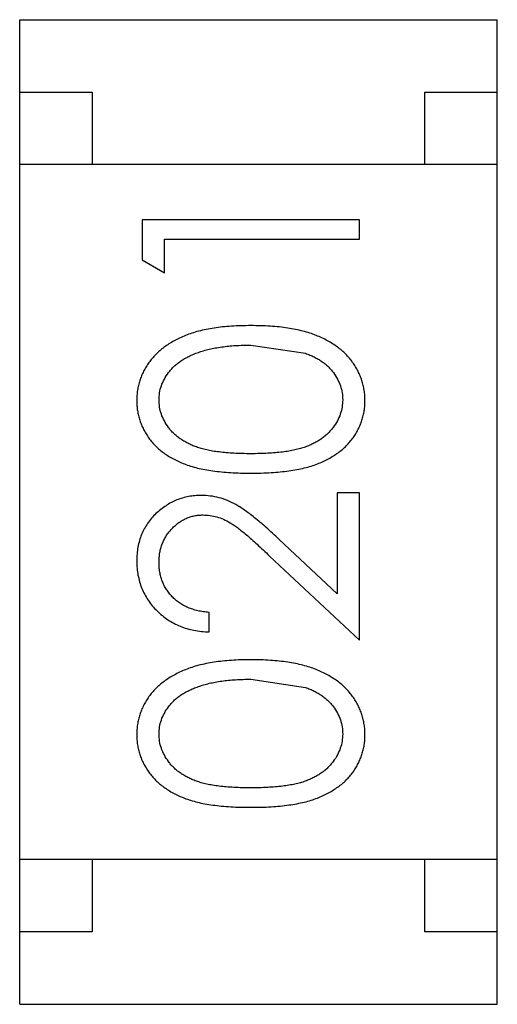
# Model space of a CAD drawing. Header units: inches. Extents: x -50 to 60, y -7 to 68.
# Tile 36 of 108: x -32.416 to -32.086, y 44.108 to 44.788. Entities that reach past the tile are written whole.
import ezdxf

# ---------------------------------------------------------------- set-up
doc = ezdxf.new("R2010")
doc.units = ezdxf.units.IN
doc.header["$LTSCALE"] = 1.21
doc.header["$MEASUREMENT"] = 0
doc.layers.get('0').update_dxf_attribs({"linetype": 'CONTINUOUS'})

msp = doc.modelspace()

# ---------------------------------------------------------------- linework, layer by layer
at = {"color": 7, "linetype": 'Continuous'}
for p, q in [((-32.41558, 44.10842), (-32.41558, 44.78842)), ((-32.41558, 44.78842), (-32.08558, 44.78842)), ((-32.08558, 44.10842), (-32.08558, 44.78842)), ((-32.41558, 44.73842), (-32.36558, 44.73842)), ((-32.36558, 44.73842), (-32.36558, 44.68842)), ((-32.13558, 44.68842), (-32.13558, 44.73842)), ((-32.13558, 44.73842), (-32.08558, 44.73842)), ((-32.08558, 44.68842), (-32.41558, 44.68842)), ((-32.33086, 44.65023), (-32.33086, 44.6225)), ((-32.18086, 44.65023), (-32.33086, 44.65023)), ((-32.18086, 44.63677), (-32.18086, 44.65023)), ((-32.31548, 44.61369), (-32.31548, 44.63677)), ((-32.31548, 44.63677), (-32.18086, 44.63677)), ((-32.33086, 44.6225), (-32.31548, 44.61369)), ((-32.25586, 44.56369), (-32.21815, 44.55801)), ((-32.19625, 44.46177), (-32.19625, 44.39197)), ((-32.18086, 44.46177), (-32.19625, 44.46177)), ((-32.18086, 44.35985), (-32.18086, 44.46177)), ((-32.19625, 44.39197), (-32.2363, 44.4295)), ((-32.24294, 44.41802), (-32.18086, 44.35985)), ((-32.28471, 44.36562), (-32.28471, 44.37908)), ((-32.25586, 44.33292), (-32.21815, 44.32724)), ((-32.08558, 44.20842), (-32.41558, 44.20842)), ((-32.36558, 44.20842), (-32.36558, 44.15842)), ((-32.13558, 44.15842), (-32.13558, 44.20842)), ((-32.36558, 44.15842), (-32.41558, 44.15842)), ((-32.08558, 44.15842), (-32.13558, 44.15842)), ((-32.41558, 44.10842), (-32.08558, 44.10842))]:
    msp.add_line(p, q, dxfattribs=at)
for points, knots in [([(-32.2558, 44.57715), (-32.2581, 44.57713), (-32.26259, 44.57707), (-32.26916, 44.57679), (-32.27537, 44.57624), (-32.28121, 44.5755), (-32.28669, 44.57454), (-32.29181, 44.57339), (-32.29656, 44.57196), (-32.30098, 44.57038), (-32.30506, 44.56855), (-32.30891, 44.56665), (-32.31246, 44.56453), (-32.31577, 44.56229), (-32.31879, 44.55987), (-32.32157, 44.55731), (-32.32409, 44.55459), (-32.32632, 44.55171), (-32.32832, 44.54874), (-32.33002, 44.54564), (-32.33148, 44.54247), (-32.33264, 44.53921), (-32.33358, 44.53588), (-32.33425, 44.53245), (-32.33464, 44.52895), (-32.33469, 44.52657), (-32.33471, 44.52538)], [0, 0, 0, 0, 0.065278, 0.127205, 0.186168, 0.241675, 0.294115, 0.343609, 0.390387, 0.434463, 0.476646, 0.517002, 0.555936, 0.593716, 0.630057, 0.665601, 0.700745, 0.734917, 0.768681, 0.802087, 0.834849, 0.867433, 0.900138, 0.932806, 0.966212, 1, 1, 1, 1]), ([(-32.17701, 44.52538), (-32.17703, 44.52657), (-32.17707, 44.52895), (-32.17752, 44.53246), (-32.17817, 44.5359), (-32.1791, 44.53925), (-32.18032, 44.5425), (-32.18175, 44.54571), (-32.18351, 44.54879), (-32.18549, 44.55181), (-32.18775, 44.5547), (-32.19028, 44.55743), (-32.19305, 44.56003), (-32.1961, 44.56243), (-32.1994, 44.56468), (-32.20297, 44.56675), (-32.20677, 44.56868), (-32.21084, 44.57046), (-32.21522, 44.57208), (-32.21997, 44.57339), (-32.22506, 44.57458), (-32.23051, 44.57554), (-32.23633, 44.57623), (-32.2425, 44.57679), (-32.24904, 44.57707), (-32.25351, 44.57713), (-32.2558, 44.57715)], [0, 0, 0, 0, 0.033824, 0.067298, 0.10028, 0.133019, 0.165736, 0.198792, 0.232372, 0.266409, 0.301016, 0.336196, 0.371972, 0.408574, 0.446394, 0.485225, 0.525372, 0.567224, 0.611081, 0.65775, 0.70702, 0.759235, 0.814484, 0.873227, 0.934937, 1, 1, 1, 1]), ([(-32.31932, 44.52583), (-32.31924, 44.52747), (-32.31906, 44.53075), (-32.31783, 44.53561), (-32.31568, 44.54027), (-32.31334, 44.54402), (-32.31105, 44.54688), (-32.30904, 44.54893), (-32.30683, 44.55089), (-32.30434, 44.55269), (-32.30163, 44.55438), (-32.29868, 44.55593), (-32.29551, 44.55738), (-32.29209, 44.5587), (-32.28841, 44.55986), (-32.28451, 44.56094), (-32.28033, 44.56174), (-32.27593, 44.56249), (-32.27126, 44.56299), (-32.26636, 44.56345), (-32.26119, 44.56362), (-32.25766, 44.56367), (-32.25586, 44.56369)], [0, 0, 0, 0, 0.059689, 0.119507, 0.181075, 0.246162, 0.279894, 0.314468, 0.350403, 0.387474, 0.426147, 0.466624, 0.508745, 0.553328, 0.600058, 0.649177, 0.700552, 0.754894, 0.811825, 0.871514, 0.934319, 1, 1, 1, 1]), ([(-32.21815, 44.55801), (-32.2171, 44.55763), (-32.21506, 44.55687), (-32.21212, 44.55553), (-32.2094, 44.55407), (-32.20688, 44.55247), (-32.20457, 44.55072), (-32.20243, 44.54887), (-32.20051, 44.54686), (-32.19827, 44.54406), (-32.19592, 44.54037), (-32.19392, 44.53566), (-32.1926, 44.53081), (-32.19247, 44.52749), (-32.1924, 44.52583)], [0, 0, 0, 0, 0.075949, 0.148549, 0.218996, 0.286119, 0.351826, 0.416074, 0.478265, 0.540325, 0.660405, 0.774606, 0.887187, 1, 1, 1, 1]), ([(-32.33471, 44.52538), (-32.33469, 44.5242), (-32.33465, 44.52187), (-32.33424, 44.51841), (-32.33359, 44.51504), (-32.33264, 44.51175), (-32.33148, 44.50854), (-32.33002, 44.50542), (-32.3283, 44.50239), (-32.32635, 44.49943), (-32.32413, 44.49663), (-32.32169, 44.49395), (-32.31897, 44.4915), (-32.31601, 44.48917), (-32.31279, 44.48702), (-32.30936, 44.48499), (-32.30565, 44.48317), (-32.30169, 44.4815), (-32.29738, 44.48001), (-32.29268, 44.47874), (-32.28757, 44.47761), (-32.28203, 44.47677), (-32.27606, 44.47608), (-32.26968, 44.47558), (-32.26288, 44.47527), (-32.25821, 44.47524), (-32.2558, 44.47523)], [0, 0, 0, 0, 0.033742, 0.066533, 0.099153, 0.13154, 0.164087, 0.196563, 0.229707, 0.263315, 0.297504, 0.331686, 0.366482, 0.4021, 0.438958, 0.476748, 0.515985, 0.556589, 0.599519, 0.645765, 0.695487, 0.748721, 0.805687, 0.866754, 0.931405, 1, 1, 1, 1]), ([(-32.25586, 44.48869), (-32.25787, 44.4887), (-32.26178, 44.48871), (-32.26744, 44.48897), (-32.27273, 44.48931), (-32.27762, 44.48983), (-32.28215, 44.49042), (-32.28629, 44.49126), (-32.29005, 44.49216), (-32.29346, 44.49326), (-32.29657, 44.49451), (-32.29948, 44.49586), (-32.30218, 44.49736), (-32.30469, 44.49899), (-32.30702, 44.50073), (-32.30914, 44.50262), (-32.31109, 44.50464), (-32.31333, 44.50751), (-32.31569, 44.51124), (-32.31783, 44.51595), (-32.31906, 44.52085), (-32.31924, 44.52417), (-32.31932, 44.52583)], [0, 0, 0, 0, 0.073302, 0.142286, 0.206253, 0.266017, 0.321612, 0.372532, 0.419497, 0.462398, 0.502825, 0.541489, 0.579034, 0.615143, 0.650298, 0.684912, 0.718701, 0.752189, 0.817245, 0.879117, 0.939613, 1, 1, 1, 1]), ([(-32.1924, 44.52583), (-32.19248, 44.52418), (-32.19265, 44.52087), (-32.19395, 44.516), (-32.19602, 44.51126), (-32.1984, 44.5075), (-32.2007, 44.50465), (-32.20262, 44.50259), (-32.20478, 44.5007), (-32.20709, 44.49893), (-32.2096, 44.49729), (-32.21231, 44.49583), (-32.21521, 44.49447), (-32.21832, 44.49323), (-32.22173, 44.49214), (-32.2255, 44.49121), (-32.22965, 44.49045), (-32.23415, 44.48978), (-32.23905, 44.48932), (-32.24432, 44.48897), (-32.24997, 44.48871), (-32.25386, 44.4887), (-32.25586, 44.48869)], [0, 0, 0, 0, 0.060034, 0.120278, 0.182348, 0.247919, 0.281641, 0.315701, 0.350322, 0.385703, 0.421819, 0.459196, 0.497866, 0.538301, 0.58121, 0.628183, 0.679403, 0.734699, 0.794074, 0.858416, 0.927049, 1, 1, 1, 1]), ([(-32.2558, 44.47523), (-32.25342, 44.47524), (-32.24878, 44.47527), (-32.24201, 44.47558), (-32.23566, 44.47607), (-32.22971, 44.4768), (-32.22418, 44.4777), (-32.21903, 44.47875), (-32.21431, 44.48008), (-32.20998, 44.48159), (-32.20598, 44.48328), (-32.20225, 44.48514), (-32.19879, 44.48715), (-32.19558, 44.48934), (-32.19261, 44.49164), (-32.18988, 44.49411), (-32.18745, 44.49677), (-32.18525, 44.49955), (-32.18333, 44.50248), (-32.18164, 44.50549), (-32.18018, 44.50858), (-32.17906, 44.51178), (-32.17814, 44.51505), (-32.17748, 44.51841), (-32.17707, 44.52187), (-32.17703, 44.5242), (-32.17701, 44.52538)], [0, 0, 0, 0, 0.068113, 0.132564, 0.193427, 0.250218, 0.303569, 0.353576, 0.400235, 0.443586, 0.484619, 0.524292, 0.56238, 0.599049, 0.63494, 0.669782, 0.704009, 0.737842, 0.771098, 0.803896, 0.836415, 0.868639, 0.900715, 0.933378, 0.966213, 1, 1, 1, 1]), ([(-32.29012, 44.45985), (-32.2916, 44.4598), (-32.29452, 44.45971), (-32.29883, 44.45914), (-32.30298, 44.45813), (-32.307, 44.4568), (-32.31084, 44.45499), (-32.31454, 44.45282), (-32.31812, 44.45029), (-32.32147, 44.44735), (-32.32461, 44.44416), (-32.32727, 44.44061), (-32.32958, 44.43686), (-32.3315, 44.43287), (-32.33293, 44.42862), (-32.33394, 44.42413), (-32.33459, 44.41941), (-32.33467, 44.41618), (-32.33471, 44.41453)], [0, 0, 0, 0, 0.06271, 0.123347, 0.183401, 0.242828, 0.302097, 0.36242, 0.423725, 0.487032, 0.550491, 0.612709, 0.674265, 0.73617, 0.799211, 0.863483, 0.930525, 1, 1, 1, 1]), ([(-32.2363, 44.4295), (-32.23784, 44.43093), (-32.24081, 44.4337), (-32.24516, 44.43765), (-32.24929, 44.44121), (-32.25317, 44.4444), (-32.25679, 44.44726), (-32.26018, 44.44972), (-32.26333, 44.45183), (-32.26716, 44.45416), (-32.2719, 44.45648), (-32.2778, 44.4584), (-32.28388, 44.45963), (-32.28803, 44.45977), (-32.29012, 44.45985)], [0, 0, 0, 0, 0.09953, 0.192079, 0.277712, 0.357454, 0.429648, 0.495771, 0.555538, 0.608657, 0.707578, 0.804328, 0.901298, 1, 1, 1, 1]), ([(-32.31932, 44.41384), (-32.31929, 44.41497), (-32.31923, 44.41717), (-32.3188, 44.4204), (-32.31811, 44.4235), (-32.31712, 44.42647), (-32.31585, 44.42931), (-32.31431, 44.43201), (-32.31246, 44.43456), (-32.31038, 44.43698), (-32.3081, 44.43918), (-32.30567, 44.44108), (-32.30315, 44.44273), (-32.30052, 44.44409), (-32.29776, 44.44511), (-32.29491, 44.44583), (-32.29195, 44.4463), (-32.28994, 44.44636), (-32.28891, 44.44638)], [0, 0, 0, 0, 0.068027, 0.133505, 0.19695, 0.26027, 0.322741, 0.384982, 0.448465, 0.513424, 0.578224, 0.640011, 0.700094, 0.760067, 0.819012, 0.877878, 0.938035, 1, 1, 1, 1]), ([(-32.28891, 44.44638), (-32.28729, 44.44632), (-32.28405, 44.4462), (-32.27926, 44.44516), (-32.27461, 44.44346), (-32.2708, 44.44148), (-32.26769, 44.43943), (-32.265, 44.43755), (-32.26207, 44.4352), (-32.25879, 44.43255), (-32.25525, 44.42946), (-32.2514, 44.426), (-32.24726, 44.42216), (-32.24442, 44.41944), (-32.24294, 44.41802)], [0, 0, 0, 0, 0.088014, 0.174976, 0.2638, 0.355443, 0.406413, 0.465519, 0.533076, 0.609353, 0.693899, 0.787171, 0.889197, 1, 1, 1, 1]), ([(-32.33471, 44.41453), (-32.33467, 44.41286), (-32.3346, 44.40957), (-32.33392, 44.40473), (-32.3328, 44.40011), (-32.33128, 44.39567), (-32.32927, 44.39147), (-32.32685, 44.38745), (-32.324, 44.38362), (-32.32069, 44.38007), (-32.31708, 44.37681), (-32.31318, 44.37393), (-32.30902, 44.3715), (-32.30463, 44.36947), (-32.3, 44.36784), (-32.29511, 44.36668), (-32.29, 44.36588), (-32.28649, 44.3657), (-32.28471, 44.36562)], [0, 0, 0, 0, 0.06445, 0.126725, 0.187421, 0.247417, 0.306749, 0.366595, 0.427749, 0.490235, 0.553031, 0.614805, 0.676505, 0.738096, 0.801021, 0.864897, 0.931209, 1, 1, 1, 1]), ([(-32.28471, 44.37908), (-32.28604, 44.3792), (-32.28865, 44.37945), (-32.29242, 44.3802), (-32.29598, 44.38114), (-32.2993, 44.38237), (-32.30238, 44.38389), (-32.30524, 44.38563), (-32.30788, 44.38762), (-32.31025, 44.38989), (-32.31238, 44.39234), (-32.31426, 44.39496), (-32.31583, 44.39774), (-32.31709, 44.40068), (-32.31808, 44.40376), (-32.31881, 44.40698), (-32.31923, 44.41037), (-32.31929, 44.41267), (-32.31932, 44.41384)], [0, 0, 0, 0, 0.073648, 0.143686, 0.210962, 0.275557, 0.338064, 0.399311, 0.4594, 0.51934, 0.579024, 0.637809, 0.695959, 0.754122, 0.813113, 0.873453, 0.935561, 1, 1, 1, 1]), ([(-32.2558, 44.34638), (-32.2581, 44.34636), (-32.26259, 44.3463), (-32.26916, 44.34602), (-32.27537, 44.34548), (-32.28121, 44.34473), (-32.28669, 44.34377), (-32.29181, 44.34262), (-32.29656, 44.3412), (-32.30098, 44.33961), (-32.30506, 44.33778), (-32.30891, 44.33588), (-32.31246, 44.33376), (-32.31577, 44.33153), (-32.31879, 44.3291), (-32.32157, 44.32654), (-32.32409, 44.32382), (-32.32632, 44.32094), (-32.32832, 44.31797), (-32.33002, 44.31487), (-32.33148, 44.3117), (-32.33264, 44.30844), (-32.33358, 44.30511), (-32.33425, 44.30168), (-32.33464, 44.29818), (-32.33469, 44.2958), (-32.33471, 44.29461)], [0, 0, 0, 0, 0.065278, 0.127205, 0.186168, 0.241675, 0.294115, 0.343609, 0.390387, 0.434463, 0.476646, 0.517002, 0.555936, 0.593716, 0.630057, 0.665601, 0.700745, 0.734917, 0.768681, 0.802087, 0.834849, 0.867433, 0.900138, 0.932806, 0.966212, 1, 1, 1, 1]), ([(-32.17701, 44.29461), (-32.17703, 44.2958), (-32.17707, 44.29818), (-32.17752, 44.30169), (-32.17817, 44.30513), (-32.1791, 44.30848), (-32.18032, 44.31173), (-32.18175, 44.31494), (-32.18351, 44.31802), (-32.18549, 44.32104), (-32.18775, 44.32393), (-32.19028, 44.32666), (-32.19305, 44.32926), (-32.1961, 44.33166), (-32.1994, 44.33392), (-32.20297, 44.33598), (-32.20677, 44.33792), (-32.21084, 44.33969), (-32.21522, 44.34131), (-32.21997, 44.34262), (-32.22506, 44.34381), (-32.23051, 44.34477), (-32.23633, 44.34546), (-32.2425, 44.34602), (-32.24904, 44.3463), (-32.25351, 44.34636), (-32.2558, 44.34638)], [0, 0, 0, 0, 0.033824, 0.067298, 0.10028, 0.133019, 0.165736, 0.198792, 0.232372, 0.266409, 0.301016, 0.336196, 0.371972, 0.408574, 0.446394, 0.485225, 0.525372, 0.567224, 0.611081, 0.65775, 0.70702, 0.759235, 0.814484, 0.873227, 0.934937, 1, 1, 1, 1]), ([(-32.31932, 44.29506), (-32.31924, 44.2967), (-32.31906, 44.29998), (-32.31783, 44.30484), (-32.31568, 44.3095), (-32.31334, 44.31325), (-32.31105, 44.31611), (-32.30904, 44.31816), (-32.30683, 44.32012), (-32.30434, 44.32192), (-32.30163, 44.32361), (-32.29868, 44.32516), (-32.29551, 44.32661), (-32.29209, 44.32793), (-32.28841, 44.32909), (-32.28451, 44.33017), (-32.28033, 44.33097), (-32.27593, 44.33172), (-32.27126, 44.33222), (-32.26636, 44.33268), (-32.26119, 44.33285), (-32.25766, 44.3329), (-32.25586, 44.33292)], [0, 0, 0, 0, 0.059689, 0.119507, 0.181075, 0.246162, 0.279894, 0.314468, 0.350403, 0.387474, 0.426147, 0.466624, 0.508745, 0.553328, 0.600058, 0.649177, 0.700552, 0.754894, 0.811825, 0.871514, 0.934319, 1, 1, 1, 1]), ([(-32.21815, 44.32724), (-32.2171, 44.32686), (-32.21506, 44.3261), (-32.21212, 44.32476), (-32.2094, 44.3233), (-32.20688, 44.3217), (-32.20457, 44.31995), (-32.20243, 44.3181), (-32.20051, 44.31609), (-32.19827, 44.31329), (-32.19592, 44.3096), (-32.19392, 44.30489), (-32.1926, 44.30004), (-32.19247, 44.29672), (-32.1924, 44.29506)], [0, 0, 0, 0, 0.075949, 0.148549, 0.218996, 0.286119, 0.351826, 0.416074, 0.478265, 0.540325, 0.660405, 0.774606, 0.887187, 1, 1, 1, 1]), ([(-32.33471, 44.29461), (-32.33469, 44.29343), (-32.33465, 44.2911), (-32.33424, 44.28764), (-32.33359, 44.28427), (-32.33264, 44.28098), (-32.33148, 44.27777), (-32.33002, 44.27465), (-32.3283, 44.27162), (-32.32635, 44.26866), (-32.32413, 44.26586), (-32.32169, 44.26318), (-32.31897, 44.26073), (-32.31601, 44.2584), (-32.31279, 44.25625), (-32.30936, 44.25422), (-32.30565, 44.2524), (-32.30169, 44.25073), (-32.29738, 44.24925), (-32.29268, 44.24797), (-32.28757, 44.24684), (-32.28203, 44.246), (-32.27606, 44.24531), (-32.26968, 44.24481), (-32.26288, 44.2445), (-32.25821, 44.24448), (-32.2558, 44.24446)], [0, 0, 0, 0, 0.033742, 0.066533, 0.099153, 0.13154, 0.164087, 0.196563, 0.229707, 0.263315, 0.297504, 0.331686, 0.366482, 0.4021, 0.438958, 0.476748, 0.515985, 0.556589, 0.599519, 0.645765, 0.695487, 0.748721, 0.805687, 0.866754, 0.931405, 1, 1, 1, 1]), ([(-32.25586, 44.25792), (-32.25787, 44.25793), (-32.26178, 44.25794), (-32.26744, 44.2582), (-32.27273, 44.25854), (-32.27762, 44.25906), (-32.28215, 44.25965), (-32.28629, 44.26049), (-32.29005, 44.26139), (-32.29346, 44.26249), (-32.29657, 44.26374), (-32.29948, 44.26509), (-32.30218, 44.26659), (-32.30469, 44.26822), (-32.30702, 44.26996), (-32.30914, 44.27185), (-32.31109, 44.27387), (-32.31333, 44.27674), (-32.31569, 44.28048), (-32.31783, 44.28518), (-32.31906, 44.29008), (-32.31924, 44.2934), (-32.31932, 44.29506)], [0, 0, 0, 0, 0.073302, 0.142286, 0.206253, 0.266017, 0.321612, 0.372532, 0.419497, 0.462398, 0.502825, 0.541489, 0.579034, 0.615143, 0.650298, 0.684912, 0.718701, 0.752189, 0.817245, 0.879117, 0.939613, 1, 1, 1, 1]), ([(-32.1924, 44.29506), (-32.19248, 44.29341), (-32.19265, 44.29011), (-32.19395, 44.28523), (-32.19602, 44.28049), (-32.1984, 44.27673), (-32.2007, 44.27388), (-32.20262, 44.27182), (-32.20478, 44.26994), (-32.20709, 44.26816), (-32.2096, 44.26652), (-32.21231, 44.26506), (-32.21521, 44.2637), (-32.21832, 44.26246), (-32.22173, 44.26137), (-32.2255, 44.26044), (-32.22965, 44.25968), (-32.23415, 44.25901), (-32.23905, 44.25855), (-32.24432, 44.2582), (-32.24997, 44.25794), (-32.25386, 44.25793), (-32.25586, 44.25792)], [0, 0, 0, 0, 0.060034, 0.120278, 0.182348, 0.247919, 0.281641, 0.315701, 0.350322, 0.385703, 0.421819, 0.459196, 0.497866, 0.538301, 0.58121, 0.628183, 0.679403, 0.734699, 0.794074, 0.858416, 0.927049, 1, 1, 1, 1]), ([(-32.2558, 44.24446), (-32.25342, 44.24448), (-32.24878, 44.2445), (-32.24201, 44.24481), (-32.23566, 44.2453), (-32.22971, 44.24603), (-32.22418, 44.24693), (-32.21903, 44.24798), (-32.21431, 44.24931), (-32.20998, 44.25082), (-32.20598, 44.25252), (-32.20225, 44.25437), (-32.19879, 44.25638), (-32.19558, 44.25857), (-32.19261, 44.26087), (-32.18988, 44.26334), (-32.18745, 44.266), (-32.18525, 44.26878), (-32.18333, 44.27171), (-32.18164, 44.27472), (-32.18018, 44.27781), (-32.17906, 44.28101), (-32.17814, 44.28428), (-32.17748, 44.28764), (-32.17707, 44.2911), (-32.17703, 44.29343), (-32.17701, 44.29461)], [0, 0, 0, 0, 0.068113, 0.132564, 0.193427, 0.250218, 0.303569, 0.353576, 0.400235, 0.443586, 0.484619, 0.524292, 0.56238, 0.599049, 0.63494, 0.669782, 0.704009, 0.737842, 0.771098, 0.803896, 0.836415, 0.868639, 0.900715, 0.933378, 0.966213, 1, 1, 1, 1])]:
    msp.add_open_spline(points, degree=3, knots=knots, dxfattribs=at)

doc.saveas('drawing.dxf')
